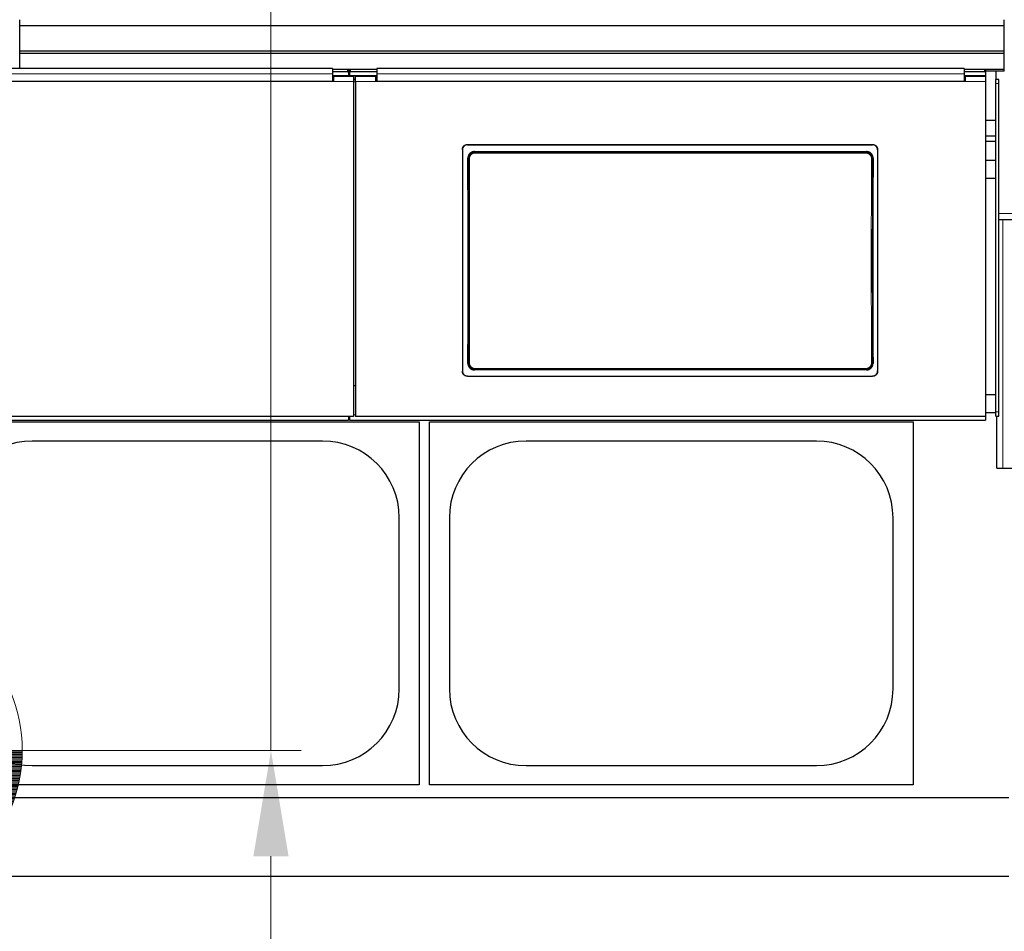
# Model space of a CAD drawing. Header units: inches. Extents: x 0 to 17820, y -10 to 12600.
# Tile 58 of 125: x 3664 to 4641, y 9101 to 10006. Entities that reach past the tile are written whole.
import ezdxf

# ---------------------------------------------------------------- set-up
doc = ezdxf.new("R2010")
doc.units = ezdxf.units.IN
doc.layers.add('1', color=7, linetype='Continuous', true_color=0xffffff)
doc.layers.add('254', color=7, linetype='Continuous', true_color=0xffffff)
doc.styles.add('latin_extended', font='simplex.shx')
doc.dimstyles.get("Standard").update_dxf_attribs({"dimtxt": 0.18, "dimasz": 0.18, "dimexe": 0.18, "dimexo": 0.0625, "dimgap": 0.09, "dimtad": 0, "dimtih": 1, "dimtoh": 1, "dimdec": 4, "dimzin": 0, "dimdsep": 46, "dimtxsty": 'Standard', "dimcen": 0.09, "dimadec": 0, "dimazin": 0, "dimtfac": 1, "dimtdec": 4, "dimtofl": 0, "dimtmove": 0, "dimatfit": 3, "dimfxl": 1, "dimtolj": 1, "dimtzin": 0, "dimarcsym": 0})

# ---------------------------------------------------------------- blocks, each defined once
blk = doc.blocks.new('HATCH3')
at = {"color": 3, "lineweight": 13}
for p, q in [((117.204, 309.332), (122.204, 309.332)), ((117.204, 309.29), (122.204, 309.29)), ((117.204, 309.248), (122.203, 309.248)), ((117.204, 309.205), (122.202, 309.205)), ((117.204, 309.163), (122.201, 309.163)), ((117.204, 309.121), (122.199, 309.121)), ((117.204, 309.078), (122.197, 309.078)), ((117.204, 309.036), (122.194, 309.036)), ((117.204, 308.994), (122.191, 308.994)), ((117.204, 308.951), (122.188, 308.951)), ((117.204, 308.909), (122.184, 308.909)), ((117.204, 308.867), (122.18, 308.867)), ((117.204, 308.824), (122.176, 308.824)), ((117.204, 308.782), (122.171, 308.782)), ((117.204, 308.74), (122.166, 308.74)), ((117.204, 308.697), (122.161, 308.697)), ((117.204, 308.655), (122.155, 308.655)), ((117.204, 308.613), (122.149, 308.613)), ((117.204, 308.57), (122.142, 308.57)), ((117.204, 308.528), (122.135, 308.528)), ((117.204, 308.486), (122.128, 308.486)), ((117.204, 308.443), (122.12, 308.443)), ((117.204, 308.401), (122.112, 308.401)), ((117.204, 308.359), (122.104, 308.359)), ((117.204, 308.316), (122.095, 308.316)), ((117.204, 308.274), (122.086, 308.274)), ((117.204, 308.232), (122.076, 308.232)), ((117.204, 308.189), (122.066, 308.189)), ((117.204, 308.147), (122.056, 308.147)), ((117.204, 308.105), (122.045, 308.105)), ((117.204, 308.062), (122.034, 308.062)), ((117.204, 308.02), (122.022, 308.02)), ((117.204, 307.978), (122.01, 307.978)), ((117.204, 307.935), (121.998, 307.935)), ((117.204, 307.893), (121.985, 307.893)), ((117.204, 307.851), (121.972, 307.851)), ((117.204, 307.808), (121.959, 307.808)), ((117.204, 307.766), (121.945, 307.766)), ((117.204, 307.724), (121.93, 307.724)), ((117.204, 307.681), (121.915, 307.681)), ((117.204, 307.639), (121.9, 307.639)), ((117.204, 307.597), (121.884, 307.597)), ((117.204, 307.554), (121.868, 307.554)), ((117.204, 307.512), (121.852, 307.512)), ((117.204, 307.47), (121.835, 307.47)), ((117.204, 307.427), (121.817, 307.427)), ((117.204, 307.385), (121.799, 307.385)), ((117.204, 307.343), (121.781, 307.343)), ((117.204, 307.3), (121.762, 307.3)), ((117.204, 307.258), (121.743, 307.258)), ((117.204, 307.216), (121.723, 307.216)), ((117.204, 307.173), (121.702, 307.173)), ((117.204, 307.131), (121.682, 307.131)), ((117.204, 307.089), (121.66, 307.089)), ((117.204, 307.047), (121.638, 307.047)), ((117.204, 307.004), (121.616, 307.004)), ((117.204, 306.962), (121.593, 306.962)), ((117.204, 306.92), (121.57, 306.92)), ((117.204, 306.877), (121.546, 306.877)), ((117.204, 306.835), (121.522, 306.835)), ((117.204, 306.793), (121.497, 306.793)), ((117.204, 306.75), (121.471, 306.75)), ((117.204, 306.708), (121.445, 306.708)), ((117.204, 306.666), (121.418, 306.666)), ((117.204, 306.623), (121.391, 306.623)), ((117.204, 306.581), (121.363, 306.581)), ((117.204, 306.539), (121.334, 306.539)), ((117.204, 306.496), (121.305, 306.496)), ((117.204, 306.454), (121.275, 306.454)), ((117.204, 306.412), (121.245, 306.412)), ((117.204, 306.369), (121.213, 306.369)), ((117.204, 306.327), (121.182, 306.327)), ((117.204, 306.285), (121.149, 306.285)), ((117.204, 306.242), (121.116, 306.242)), ((117.204, 306.2), (121.082, 306.2)), ((117.204, 306.158), (121.047, 306.158)), ((117.204, 306.115), (121.011, 306.115)), ((117.204, 306.073), (120.975, 306.073)), ((117.204, 306.031), (120.937, 306.031)), ((117.204, 305.988), (120.899, 305.988)), ((117.204, 305.946), (120.86, 305.946)), ((117.204, 305.904), (120.82, 305.904)), ((117.204, 305.861), (120.779, 305.861)), ((117.204, 305.819), (120.737, 305.819)), ((117.204, 305.777), (120.694, 305.777)), ((117.204, 305.734), (120.65, 305.734)), ((117.204, 305.692), (120.605, 305.692)), ((117.204, 305.65), (120.559, 305.65)), ((117.204, 305.607), (120.512, 305.607)), ((117.204, 305.565), (120.463, 305.565)), ((117.204, 305.523), (120.413, 305.523)), ((117.204, 305.48), (120.362, 305.48)), ((117.204, 305.438), (120.309, 305.438)), ((117.204, 305.396), (120.255, 305.396)), ((117.204, 305.353), (120.199, 305.353)), ((117.204, 305.311), (120.142, 305.311)), ((117.204, 305.269), (120.083, 305.269)), ((117.204, 305.226), (120.022, 305.226)), ((117.204, 305.184), (119.959, 305.184)), ((117.204, 305.142), (119.893, 305.142)), ((117.204, 305.099), (119.826, 305.099)), ((117.204, 305.057), (119.756, 305.057)), ((117.204, 305.015), (119.683, 305.015)), ((117.204, 304.972), (119.607, 304.972)), ((117.204, 304.93), (119.529, 304.93)), ((117.204, 304.888), (119.446, 304.888)), ((117.204, 304.845), (119.36, 304.845)), ((117.204, 304.803), (119.269, 304.803)), ((117.204, 304.761), (119.173, 304.761)), ((117.204, 304.718), (119.071, 304.718)), ((117.204, 304.676), (118.962, 304.676)), ((117.204, 304.634), (118.845, 304.634)), ((117.204, 304.591), (118.717, 304.591)), ((117.204, 304.549), (118.577, 304.549)), ((117.204, 304.507), (118.419, 304.507)), ((117.204, 304.464), (118.235, 304.464)), ((117.204, 304.422), (118.008, 304.422)), ((117.204, 304.38), (117.68, 304.38))]:
    blk.add_line(p, q, dxfattribs=at)
blk = doc.blocks.new('_U8')
at = {"layer": '254', "color": 3, "linetype": 'Continuous', "lineweight": 13, "transparency": 16777216}
for p, q in [((3912.93, 9280.7), (3912.93, 11785.66)), ((3546.09, 9280.7), (3942.93, 9280.7)), ((3912.93, 9175.7), (3912.93, 8778.65)), ((5283.09, 8673.65), (3882.93, 8673.65))]:
    blk.add_line(p, q, dxfattribs=at)
at = {"layer": '254', "color": 3, "transparency": 16777216}
for points in [[(3930.43, 9175.7), (3895.43, 9175.7), (3912.93, 9280.7)], [(3895.43, 8778.65), (3930.43, 8778.65), (3912.93, 8673.65)]]:
    blk.add_solid(points, dxfattribs=at)
at = {"layer": 'Defpoints', "color": 0, "transparency": 16777216}
for p in [(3516.09, 9280.7), (3912.93, 8673.65), (5313.09, 8673.65)]:
    blk.add_point(p, dxfattribs=at)
at = {"layer": '254', "color": 2, "lineweight": 13, "transparency": 16777216, "insert": (3755.43, 11463.16), "char_height": 105, "attachment_point": 1, "rotation": 90, "style": 'latin_extended'}
blk.add_mtext('\\A1;607', dxfattribs=at)
blk = doc.blocks.new('_U12')
at = {"layer": '254', "color": 3, "linetype": 'Continuous', "lineweight": 13, "transparency": 16777216}
for p, q in [((6468.59, 10266.59), (6468.59, 6922.66)), ((761.09, 8418.65), (761.09, 6922.66)), ((866.09, 6952.66), (6363.59, 6952.66))]:
    blk.add_line(p, q, dxfattribs=at)
at = {"layer": '254', "color": 3, "transparency": 16777216}
for points in [[(866.09, 6970.16), (866.09, 6935.16), (761.09, 6952.66)], [(6363.59, 6935.16), (6363.59, 6970.16), (6468.59, 6952.66)]]:
    blk.add_solid(points, dxfattribs=at)
at = {"layer": 'Defpoints', "color": 0, "transparency": 16777216}
for p in [(6468.59, 10296.59), (761.09, 8448.65), (6468.59, 6952.66)]:
    blk.add_point(p, dxfattribs=at)
at = {"layer": '254', "color": 2, "lineweight": 13, "transparency": 16777216, "insert": (3429.84, 7110.16), "char_height": 105, "attachment_point": 1, "style": 'latin_extended'}
blk.add_mtext('\\A1;5707', dxfattribs=at)

msp = doc.modelspace()

# ---------------------------------------------------------------- linework, layer by layer
at = {"layer": '1', "color": 2, "linetype": 'Continuous', "lineweight": 25}
for p, q in [((3663.59, 10000.164), (3663.59, 10005.884)), ((4640.59, 10000.164), (4640.59, 10005.884)), ((3663.59, 10000.164), (4640.59, 10000.164)), ((3663.59, 9974.621), (3663.59, 10000.163)), ((4640.59, 9974.621), (4640.59, 10000.163)), ((3663.59, 9972.357), (3663.59, 9974.621)), ((4640.59, 9974.621), (3663.59, 9974.621)), ((3663.59, 9957.416), (3663.59, 9972.357)), ((4640.59, 9972.357), (3663.59, 9972.357)), ((4640.59, 9972.357), (4640.59, 9974.621)), ((4640.59, 9956.506), (4640.59, 9972.357)), ((3973.84, 9957.415), (3390.84, 9957.415)), ((3973.84, 9957.415), (3973.84, 9952.043)), ((3988.84, 9956.612), (3973.84, 9956.612)), ((3991.236, 9956.506), (3989.465, 9956.506)), ((3989.84, 9956.112), (3989.84, 9953.513)), ((3990.84, 9953.513), (3990.84, 9956.112)), ((4017.84, 9956.612), (3991.84, 9956.612)), ((4017.84, 9957.415), (4017.84, 9952.043)), ((4600.84, 9957.415), (4017.84, 9957.415)), ((4600.84, 9957.415), (4600.84, 9952.043)), ((4620.84, 9956.612), (4600.84, 9956.612)), ((4640.59, 9956.506), (4621.447, 9956.506)), ((4621.84, 9956.112), (4621.84, 9953.513)), ((4640.59, 9954.757), (4640.59, 9956.506)), ((3989.84, 9950.309), (3973.824, 9950.309)), ((3988.84, 9954.013), (3973.84, 9954.013)), ((3973.84, 9952.043), (3973.84, 9944.529)), ((3974.84, 9946.604), (3973.84, 9946.604)), ((3974.84, 9949.604), (3974.84, 9944.524)), ((3994.84, 9949.604), (3974.84, 9949.604)), ((3989.84, 9953.513), (3989.84, 9950.309)), ((3990.84, 9950.309), (3989.84, 9950.309)), ((3990.854, 9954.757), (3989.847, 9954.757)), ((3990.84, 9953.513), (3990.84, 9950.309)), ((4017.842, 9950.309), (3990.84, 9950.309)), ((4017.84, 9954.013), (3991.84, 9954.013)), ((3994.84, 9949.604), (3994.84, 9944.524)), ((3996.84, 9946.604), (3994.84, 9946.604)), ((3996.84, 9944.524), (3996.84, 9949.604)), ((4016.84, 9949.604), (3996.84, 9949.604)), ((4016.84, 9944.524), (4016.84, 9949.604)), ((4017.84, 9946.604), (4016.84, 9946.604)), ((4017.84, 9952.043), (4017.84, 9944.529)), ((4621.79, 9950.309), (4600.83, 9950.309)), ((4620.84, 9954.013), (4600.84, 9954.013)), ((4600.84, 9952.043), (4600.84, 9944.529)), ((4601.84, 9946.604), (4600.84, 9946.604)), ((4601.84, 9949.604), (4601.84, 9944.524)), ((4621.84, 9949.604), (4601.84, 9949.604)), ((4621.79, 9949.604), (4621.79, 9950.309)), ((4640.59, 9954.757), (4621.828, 9954.757)), ((4621.84, 9953.513), (4621.84, 9949.603)), ((4621.84, 9949.604), (4621.84, 9944.524)), ((4632.09, 9954.757), (4632.09, 9946.653)), ((4632.09, 9942.408), (4632.09, 9946.653)), ((4635.09, 9946.653), (4632.09, 9946.653)), ((4635.09, 9942.408), (4635.09, 9946.653)), ((3974.84, 9944.524), (3389.84, 9944.524)), ((3973.84, 9944.529), (3390.84, 9944.529)), ((3994.84, 9944.524), (3994.84, 9612.154)), ((3996.84, 9944.524), (3996.84, 9612.154)), ((4601.84, 9944.524), (4016.84, 9944.524)), ((4600.84, 9944.529), (4017.84, 9944.529)), ((4621.84, 9944.524), (4621.84, 9612.154)), ((4632.09, 9616.653), (4632.09, 9942.408)), ((4635.09, 9616.653), (4635.09, 9942.408)), ((4632.074, 9905.981), (4621.797, 9905.981)), ((4632.074, 9890.404), (4621.797, 9890.404)), ((4107.84, 9882.021), (4509.84, 9882.021)), ((4107.84, 9881.717), (4509.84, 9881.717)), ((4632.074, 9884.958), (4621.797, 9884.958)), ((4102.84, 9877.046), (4102.84, 9656.973)), ((4114.754, 9874.959), (4503.926, 9874.959)), ((4514.84, 9877.046), (4514.84, 9656.973)), ((4632.074, 9866.174), (4621.797, 9866.174)), ((4632.074, 9848.149), (4621.797, 9848.149)), ((4635.121, 9807.653), (4635.09, 9807.653)), ((4635.121, 9807.653), (4639.09, 9807.653)), ((4639.09, 9807.653), (4730.09, 9807.653)), ((4503.863, 9658.304), (4114.817, 9658.304)), ((4107.84, 9652.262), (4509.84, 9652.262)), ((4107.84, 9651.992), (4509.84, 9651.992)), ((3996.84, 9642.552), (3994.84, 9642.552)), ((4632.074, 9633.649), (4621.797, 9633.649)), ((4632.074, 9615.649), (4621.797, 9615.649)), ((4632.09, 9612.255), (4632.09, 9616.653)), ((4635.09, 9612.255), (4635.09, 9616.653)), ((2739.84, 9608.568), (3989.84, 9608.568)), ((3994.84, 9612.154), (3369.84, 9612.154)), ((3580.09, 9606.649), (4060.09, 9606.649)), ((3989.84, 9612.154), (3989.84, 9608.568)), ((3989.84, 9611.568), (3990.84, 9611.568)), ((3990.84, 9612.154), (3990.84, 9608.568)), ((3990.84, 9608.568), (4621.84, 9608.568)), ((4621.84, 9612.154), (3996.84, 9612.154)), ((4060.09, 9606.649), (4060.09, 9246.649)), ((4070.09, 9606.649), (4550.09, 9606.649)), ((4070.09, 9246.649), (4070.09, 9606.649)), ((4550.09, 9606.649), (4550.09, 9246.649)), ((4621.84, 9612.154), (4621.84, 9608.568)), ((4632.09, 9612.255), (4635.09, 9612.255)), ((4633.09, 9560.653), (4633.09, 9612.256)), ((3964.09, 9587.749), (3676.09, 9587.749)), ((4454.09, 9587.749), (4166.09, 9587.749)), ((4633.09, 9560.653), (4639.09, 9560.653)), ((4639.09, 9560.653), (4730.09, 9560.653)), ((4040.19, 9341.649), (4040.19, 9511.649)), ((4089.99, 9511.649), (4089.99, 9341.649)), ((4530.19, 9341.649), (4530.19, 9511.649)), ((3676.09, 9265.549), (3964.09, 9265.549)), ((4166.09, 9265.549), (4454.09, 9265.549)), ((4060.09, 9246.649), (3580.09, 9246.649)), ((4550.09, 9246.649), (4070.09, 9246.649)), ((4645.09, 9233.649), (1592.638, 9233.649)), ((4645.09, 9155.707), (1704.633, 9155.707))]:
    msp.add_line(p, q, dxfattribs=at)
at = {"layer": '1', "color": 110, "linetype": 'Continuous', "lineweight": 13}
for p, q in [((3988.84, 9954.013), (3988.84, 9956.612)), ((3991.84, 9956.612), (3991.84, 9954.013)), ((4620.84, 9954.013), (4620.84, 9956.612)), ((3994.84, 9944.524), (3974.84, 9944.524)), ((4016.84, 9944.524), (3996.84, 9944.524)), ((4621.84, 9944.524), (4601.84, 9944.524)), ((4635.09, 9942.408), (4632.09, 9942.408)), ((4107.84, 9882.021), (4107.84, 9881.717)), ((4509.84, 9881.717), (4509.84, 9882.021)), ((4108.846, 9867.884), (4108.294, 9868.435)), ((4114.754, 9874.959), (4115.311, 9874.401)), ((4115.311, 9874.401), (4503.368, 9874.401)), ((4115.311, 9874.401), (4115.311, 9873.491)), ((4503.368, 9873.491), (4115.311, 9873.491)), ((4503.368, 9874.401), (4503.926, 9874.959)), ((4503.368, 9874.401), (4503.368, 9873.491)), ((4510.385, 9868.435), (4509.834, 9867.884)), ((5136.09, 9813.653), (4635.09, 9813.653)), ((4639.09, 9560.653), (4639.09, 9807.653)), ((4108.354, 9664.823), (4108.846, 9665.315)), ((4509.834, 9665.315), (4510.326, 9664.823)), ((4115.311, 9658.799), (4114.817, 9658.304)), ((4115.311, 9659.709), (4503.368, 9659.709)), ((4115.311, 9658.799), (4115.311, 9659.709)), ((4503.368, 9658.799), (4115.311, 9658.799)), ((4503.368, 9659.709), (4503.368, 9658.799)), ((4503.863, 9658.304), (4503.368, 9658.799)), ((4107.84, 9652.262), (4107.84, 9651.992)), ((4509.84, 9651.992), (4509.84, 9652.262)), ((3996.844, 9613.837), (3994.843, 9613.837)), ((4635.09, 9616.653), (4632.09, 9616.653))]:
    msp.add_line(p, q, dxfattribs=at)
at = {"layer": '1', "color": 2, "linetype": 'Continuous', "lineweight": 25}
for centre, start, end in [((3676.09, 9511.649), 90, 180), ((3964.09, 9511.649), 0, 90), ((4166.09, 9511.649), 90, 180), ((4454.09, 9511.649), 0, 90), ((3676.09, 9341.649), 180, 270), ((3964.09, 9341.649), 270, 0), ((4166.09, 9341.649), 180, 270), ((4454.09, 9341.649), 270, 0)]:
    msp.add_arc(centre, 76.1, start, end, dxfattribs=at)
for centre, major_axis, ratio, start_param, end_param in [((3988.84, 9956.112), (-1, 0), 0.5, 3.1415927, 4.712389), ((3991.84, 9956.112), (-1, 0), 0.5, 4.712389, 6.2831853), ((4620.84, 9956.112), (-1, 0), 0.5, 3.1415927, 4.712389), ((3988.84, 9953.513), (1, 0), 0.5, 0, 1.5707963), ((3991.84, 9953.513), (1, 0), 0.5, 1.5707963, 3.1415927), ((4620.84, 9953.513), (1, 0), 0.5, 0, 1.5707963), ((4045.662, 9759.989), (0, 1200), 0.0524078, 4.6330009, 4.8028843), ((4573.017, 9759.989), (0, 1200), 0.0524078, 1.480301, 1.6501845)]:
    msp.add_ellipse(centre, major_axis=major_axis, ratio=ratio, start_param=start_param, end_param=end_param, dxfattribs=at)
at = {"layer": '1', "color": 110, "linetype": 'Continuous', "lineweight": 13}
for centre, major_axis, ratio, start_param, end_param in [((4109.844, 9867.884), (1, 0.004), 0.0844733, 1.570421, 3.0890448), ((4046.233, 9766.6), (0, 1199), 0.0524078, 4.6278141, 4.7969639), ((4047.232, 9766.6), (0, 1200), 0.0523641, 4.6278141, 4.7969639), ((4571.448, 9766.6), (0, 1200), 0.0523641, 1.4862214, 1.6553712), ((4508.835, 9867.884), (-1, 0.004), 0.0844733, 3.1941405, 4.7127643), ((4572.446, 9766.6), (0, 1199), 0.0524078, 1.4862214, 1.6553712), ((4109.844, 9665.315), (1, -0.004), 0.0844733, 3.1941405, 4.7127643), ((4508.835, 9665.315), (1, 0.004), 0.0844733, 4.7120137, 6.2306374)]:
    msp.add_ellipse(centre, major_axis=major_axis, ratio=ratio, start_param=start_param, end_param=end_param, dxfattribs=at)
for points, degree in [([(3973.84, 9952.043), (3390.84, 9952.043)], 1), ([(4600.84, 9952.043), (4017.84, 9952.043)], 1), ([(3994.84, 9944.06), (3995.506, 9944.06), (3996.173, 9944.06), (3996.84, 9944.06)], 3)]:
    msp.add_open_spline(points, degree=degree, dxfattribs=at)
at = {"layer": '1', "color": 2, "linetype": 'Continuous', "lineweight": 25}
for points, knots in [([(4102.84, 9877.046), (4102.84, 9877.21), (4102.848, 9877.373), (4102.88, 9877.696), (4102.928, 9878.017), (4103.007, 9878.332), (4103.066, 9878.527), (4103.079, 9878.566), (4103.104, 9878.644), (4103.118, 9878.683), (4103.159, 9878.799), (4103.189, 9878.875), (4103.283, 9879.101), (4103.422, 9879.394), (4103.59, 9879.672), (4103.726, 9879.875), (4103.773, 9879.942), (4103.846, 9880.04), (4103.871, 9880.073), (4103.921, 9880.137), (4103.947, 9880.169), (4104.078, 9880.328), (4104.188, 9880.448), (4104.418, 9880.678), (4104.659, 9880.895), (4104.921, 9881.089), (4105.092, 9881.203), (4105.126, 9881.225), (4105.196, 9881.269), (4105.231, 9881.291), (4105.337, 9881.354), (4105.408, 9881.394), (4105.625, 9881.51), (4105.919, 9881.648), (4106.226, 9881.758), (4106.46, 9881.829), (4106.539, 9881.851), (4106.699, 9881.891), (4106.779, 9881.909), (4107.022, 9881.957), (4107.346, 9882.005), (4107.675, 9882.021), (4107.84, 9882.021)], [0, 0, 0, 0, 0.0625, 0.0625, 0.125, 0.1875, 0.1875, 0.203125, 0.203125, 0.21875, 0.21875, 0.25, 0.25, 0.3125, 0.375, 0.375, 0.40625, 0.40625, 0.421875, 0.421875, 0.4375, 0.4375, 0.5, 0.5, 0.5625, 0.625, 0.625, 0.640625, 0.640625, 0.65625, 0.65625, 0.6875, 0.6875, 0.75, 0.8125, 0.8125, 0.84375, 0.84375, 0.875, 0.875, 0.9375, 1, 1, 1, 1]), ([(4107.84, 9881.717), (4107.675, 9881.717), (4107.511, 9881.709), (4107.186, 9881.677), (4106.864, 9881.63), (4106.548, 9881.551), (4106.351, 9881.492), (4106.312, 9881.479), (4106.234, 9881.454), (4106.195, 9881.44), (4106.079, 9881.399), (4106.002, 9881.37), (4105.775, 9881.276), (4105.48, 9881.137), (4105.201, 9880.971), (4104.997, 9880.836), (4104.897, 9880.765), (4104.798, 9880.691), (4104.733, 9880.641), (4104.701, 9880.615), (4104.542, 9880.485), (4104.421, 9880.376), (4104.19, 9880.147), (4103.971, 9879.907), (4103.776, 9879.646), (4103.662, 9879.476), (4103.64, 9879.442), (4103.596, 9879.373), (4103.574, 9879.338), (4103.51, 9879.232), (4103.47, 9879.161), (4103.354, 9878.946), (4103.215, 9878.653), (4103.105, 9878.348), (4103.033, 9878.115), (4103.011, 9878.036), (4102.971, 9877.877), (4102.953, 9877.797), (4102.904, 9877.556), (4102.856, 9877.233), (4102.84, 9876.906), (4102.84, 9876.742)], [0, 0, 0, 0, 0.0625, 0.0625, 0.125, 0.1875, 0.1875, 0.203125, 0.203125, 0.21875, 0.21875, 0.25, 0.25, 0.3125, 0.375, 0.375, 0.40625, 0.421875, 0.421875, 0.4375, 0.4375, 0.5, 0.5, 0.5625, 0.625, 0.625, 0.640625, 0.640625, 0.65625, 0.65625, 0.6875, 0.6875, 0.75, 0.8125, 0.8125, 0.84375, 0.84375, 0.875, 0.875, 0.9375, 1, 1, 1, 1]), ([(4509.84, 9882.021), (4510.005, 9882.021), (4510.168, 9882.013), (4510.493, 9881.981), (4510.815, 9881.934), (4511.132, 9881.855), (4511.328, 9881.796), (4511.367, 9881.784), (4511.445, 9881.758), (4511.484, 9881.745), (4511.601, 9881.703), (4511.677, 9881.674), (4511.904, 9881.58), (4512.199, 9881.442), (4512.479, 9881.275), (4512.682, 9881.14), (4512.783, 9881.07), (4512.881, 9880.996), (4512.946, 9880.945), (4512.978, 9880.92), (4513.137, 9880.79), (4513.259, 9880.68), (4513.489, 9880.451), (4513.708, 9880.211), (4513.903, 9879.95), (4514.017, 9879.781), (4514.04, 9879.746), (4514.084, 9879.677), (4514.106, 9879.642), (4514.169, 9879.537), (4514.209, 9879.466), (4514.325, 9879.25), (4514.465, 9878.957), (4514.575, 9878.652), (4514.646, 9878.419), (4514.668, 9878.34), (4514.708, 9878.182), (4514.727, 9878.101), (4514.775, 9877.86), (4514.823, 9877.537), (4514.84, 9877.21), (4514.84, 9877.046)], [0, 0, 0, 0, 0.0625, 0.0625, 0.125, 0.1875, 0.1875, 0.203125, 0.203125, 0.21875, 0.21875, 0.25, 0.25, 0.3125, 0.375, 0.375, 0.40625, 0.421875, 0.421875, 0.4375, 0.4375, 0.5, 0.5, 0.5625, 0.625, 0.625, 0.640625, 0.640625, 0.65625, 0.65625, 0.6875, 0.6875, 0.75, 0.8125, 0.8125, 0.84375, 0.84375, 0.875, 0.875, 0.9375, 1, 1, 1, 1]), ([(4514.84, 9876.742), (4514.84, 9876.906), (4514.832, 9877.069), (4514.799, 9877.392), (4514.752, 9877.713), (4514.673, 9878.028), (4514.613, 9878.223), (4514.601, 9878.262), (4514.575, 9878.34), (4514.562, 9878.379), (4514.52, 9878.494), (4514.49, 9878.571), (4514.396, 9878.797), (4514.257, 9879.09), (4514.09, 9879.368), (4513.954, 9879.571), (4513.907, 9879.637), (4513.834, 9879.736), (4513.809, 9879.768), (4513.758, 9879.833), (4513.732, 9879.865), (4513.602, 9880.023), (4513.492, 9880.144), (4513.261, 9880.374), (4513.02, 9880.591), (4512.758, 9880.785), (4512.587, 9880.899), (4512.553, 9880.921), (4512.483, 9880.965), (4512.448, 9880.987), (4512.342, 9881.05), (4512.271, 9881.09), (4512.055, 9881.205), (4511.76, 9881.344), (4511.454, 9881.454), (4511.219, 9881.525), (4511.14, 9881.547), (4510.981, 9881.586), (4510.9, 9881.605), (4510.658, 9881.653), (4510.333, 9881.701), (4510.005, 9881.717), (4509.84, 9881.717)], [0, 0, 0, 0, 0.0625, 0.0625, 0.125, 0.1875, 0.1875, 0.203125, 0.203125, 0.21875, 0.21875, 0.25, 0.25, 0.3125, 0.375, 0.375, 0.40625, 0.40625, 0.421875, 0.421875, 0.4375, 0.4375, 0.5, 0.5, 0.5625, 0.625, 0.625, 0.640625, 0.640625, 0.65625, 0.65625, 0.6875, 0.6875, 0.75, 0.8125, 0.8125, 0.84375, 0.84375, 0.875, 0.875, 0.9375, 1, 1, 1, 1]), ([(4114.754, 9874.959), (4114.539, 9874.959), (4114.325, 9874.948), (4113.903, 9874.906), (4113.693, 9874.875), (4113.277, 9874.791), (4113.071, 9874.739), (4112.816, 9874.661), (4112.765, 9874.645), (4112.663, 9874.611), (4112.612, 9874.594), (4112.461, 9874.539), (4112.361, 9874.5), (4112.067, 9874.377), (4111.684, 9874.194), (4111.321, 9873.975), (4111.057, 9873.796), (4110.971, 9873.734), (4110.842, 9873.638), (4110.8, 9873.606), (4110.716, 9873.539), (4110.674, 9873.505), (4110.469, 9873.335), (4110.312, 9873.191), (4110.015, 9872.889), (4109.874, 9872.732), (4109.608, 9872.403), (4109.482, 9872.231), (4109.335, 9872.008), (4109.307, 9871.963), (4109.25, 9871.872), (4109.167, 9871.735), (4109.09, 9871.596), (4108.942, 9871.314), (4108.764, 9870.93), (4108.624, 9870.531), (4108.534, 9870.226), (4108.506, 9870.123), (4108.468, 9869.967), (4108.456, 9869.915), (4108.433, 9869.81), (4108.422, 9869.758), (4108.372, 9869.496), (4108.312, 9869.075), (4108.293, 9868.65), (4108.294, 9868.435)], [0, 0, 0, 0, 0.0625, 0.0625, 0.125, 0.125, 0.1875, 0.1875, 0.203125, 0.203125, 0.21875, 0.21875, 0.25, 0.25, 0.3125, 0.375, 0.375, 0.40625, 0.40625, 0.421875, 0.421875, 0.4375, 0.4375, 0.5, 0.5, 0.5625, 0.5625, 0.625, 0.625, 0.640625, 0.640625, 0.65625, 0.6875, 0.6875, 0.75, 0.8125, 0.8125, 0.84375, 0.84375, 0.859375, 0.859375, 0.875, 0.875, 0.9375, 1, 1, 1, 1]), ([(4509.834, 9867.884), (4509.835, 9868.099), (4509.815, 9868.525), (4509.754, 9868.947), (4509.703, 9869.21), (4509.692, 9869.263), (4509.669, 9869.367), (4509.633, 9869.523), (4509.591, 9869.677), (4509.5, 9869.981), (4509.359, 9870.38), (4509.18, 9870.764), (4509.031, 9871.046), (4508.979, 9871.139), (4508.897, 9871.278), (4508.869, 9871.323), (4508.813, 9871.414), (4508.784, 9871.459), (4508.637, 9871.681), (4508.386, 9872.022), (4508.103, 9872.337), (4507.88, 9872.563), (4507.803, 9872.637), (4507.685, 9872.745), (4507.645, 9872.78), (4507.565, 9872.85), (4507.524, 9872.885), (4507.317, 9873.056), (4507.147, 9873.183), (4506.795, 9873.42), (4506.614, 9873.529), (4506.241, 9873.73), (4506.049, 9873.821), (4505.803, 9873.924), (4505.753, 9873.944), (4505.653, 9873.983), (4505.603, 9874.001), (4505.452, 9874.056), (4505.351, 9874.089), (4505.046, 9874.182), (4504.635, 9874.285), (4504.217, 9874.348), (4503.795, 9874.39), (4503.583, 9874.4), (4503.368, 9874.401)], [0, 0, 0, 0, 0.0625, 0.125, 0.125, 0.140625, 0.140625, 0.15625, 0.1875, 0.1875, 0.25, 0.3125, 0.3125, 0.34375, 0.34375, 0.359375, 0.359375, 0.375, 0.375, 0.4375, 0.5, 0.5, 0.53125, 0.53125, 0.546875, 0.546875, 0.5625, 0.5625, 0.625, 0.625, 0.6875, 0.6875, 0.75, 0.75, 0.765625, 0.765625, 0.78125, 0.78125, 0.8125, 0.8125, 0.875, 0.9375, 0.9375, 1, 1, 1, 1]), ([(4510.385, 9868.435), (4510.386, 9868.65), (4510.377, 9868.862), (4510.338, 9869.283), (4510.308, 9869.492), (4510.229, 9869.907), (4510.179, 9870.113), (4510.104, 9870.368), (4510.088, 9870.419), (4510.055, 9870.52), (4510.038, 9870.571), (4509.986, 9870.723), (4509.948, 9870.822), (4509.828, 9871.118), (4509.65, 9871.502), (4509.437, 9871.866), (4509.262, 9872.132), (4509.202, 9872.22), (4509.108, 9872.349), (4509.076, 9872.391), (4509.011, 9872.476), (4508.978, 9872.518), (4508.81, 9872.727), (4508.668, 9872.886), (4508.371, 9873.188), (4508.215, 9873.331), (4507.89, 9873.602), (4507.72, 9873.729), (4507.5, 9873.879), (4507.455, 9873.908), (4507.365, 9873.966), (4507.319, 9873.995), (4507.182, 9874.078), (4507.089, 9874.131), (4506.808, 9874.283), (4506.426, 9874.467), (4506.027, 9874.611), (4505.722, 9874.705), (4505.619, 9874.734), (4505.464, 9874.773), (4505.412, 9874.786), (4505.307, 9874.81), (4505.255, 9874.821), (4504.992, 9874.874), (4504.569, 9874.937), (4504.141, 9874.959), (4503.926, 9874.959)], [0, 0, 0, 0, 0.0625, 0.0625, 0.125, 0.125, 0.1875, 0.1875, 0.203125, 0.203125, 0.21875, 0.21875, 0.25, 0.25, 0.3125, 0.375, 0.375, 0.40625, 0.40625, 0.421875, 0.421875, 0.4375, 0.4375, 0.5, 0.5, 0.5625, 0.5625, 0.625, 0.625, 0.640625, 0.640625, 0.65625, 0.65625, 0.6875, 0.6875, 0.75, 0.8125, 0.8125, 0.84375, 0.84375, 0.859375, 0.859375, 0.875, 0.875, 0.9375, 1, 1, 1, 1]), ([(4108.354, 9664.823), (4108.353, 9664.609), (4108.362, 9664.397), (4108.402, 9663.975), (4108.432, 9663.766), (4108.511, 9663.352), (4108.561, 9663.146), (4108.637, 9662.891), (4108.652, 9662.84), (4108.685, 9662.738), (4108.702, 9662.688), (4108.755, 9662.536), (4108.793, 9662.436), (4108.913, 9662.141), (4109.091, 9661.757), (4109.305, 9661.392), (4109.48, 9661.127), (4109.54, 9661.039), (4109.635, 9660.91), (4109.666, 9660.868), (4109.732, 9660.783), (4109.765, 9660.741), (4109.933, 9660.533), (4110.075, 9660.374), (4110.373, 9660.073), (4110.528, 9659.929), (4110.854, 9659.659), (4111.023, 9659.531), (4111.244, 9659.382), (4111.289, 9659.353), (4111.379, 9659.295), (4111.425, 9659.266), (4111.562, 9659.183), (4111.655, 9659.13), (4111.936, 9658.978), (4112.318, 9658.795), (4112.717, 9658.651), (4113.021, 9658.557), (4113.124, 9658.529), (4113.28, 9658.489), (4113.332, 9658.477), (4113.436, 9658.453), (4113.489, 9658.442), (4113.752, 9658.389), (4114.174, 9658.326), (4114.602, 9658.304), (4114.817, 9658.304)], [0, 0, 0, 0, 0.0625, 0.0625, 0.125, 0.125, 0.1875, 0.1875, 0.203125, 0.203125, 0.21875, 0.21875, 0.25, 0.25, 0.3125, 0.375, 0.375, 0.40625, 0.40625, 0.421875, 0.421875, 0.4375, 0.4375, 0.5, 0.5, 0.5625, 0.5625, 0.625, 0.625, 0.640625, 0.640625, 0.65625, 0.65625, 0.6875, 0.6875, 0.75, 0.8125, 0.8125, 0.84375, 0.84375, 0.859375, 0.859375, 0.875, 0.875, 0.9375, 1, 1, 1, 1]), ([(4108.846, 9665.315), (4108.845, 9665.101), (4108.864, 9664.675), (4108.925, 9664.252), (4108.976, 9663.99), (4108.987, 9663.937), (4109.01, 9663.833), (4109.047, 9663.677), (4109.089, 9663.523), (4109.18, 9663.218), (4109.32, 9662.82), (4109.499, 9662.436), (4109.648, 9662.154), (4109.7, 9662.06), (4109.782, 9661.922), (4109.81, 9661.876), (4109.867, 9661.786), (4109.896, 9661.741), (4110.042, 9661.519), (4110.293, 9661.177), (4110.576, 9660.863), (4110.8, 9660.637), (4110.876, 9660.563), (4110.994, 9660.455), (4111.034, 9660.42), (4111.115, 9660.349), (4111.156, 9660.315), (4111.362, 9660.144), (4111.533, 9660.017), (4111.884, 9659.78), (4112.066, 9659.671), (4112.438, 9659.47), (4112.63, 9659.379), (4112.876, 9659.276), (4112.926, 9659.256), (4113.026, 9659.217), (4113.076, 9659.198), (4113.227, 9659.144), (4113.329, 9659.11), (4113.634, 9659.018), (4114.044, 9658.914), (4114.462, 9658.852), (4114.884, 9658.81), (4115.097, 9658.799), (4115.311, 9658.799)], [0, 0, 0, 0, 0.0625, 0.125, 0.125, 0.140625, 0.140625, 0.15625, 0.1875, 0.1875, 0.25, 0.3125, 0.3125, 0.34375, 0.34375, 0.359375, 0.359375, 0.375, 0.375, 0.4375, 0.5, 0.5, 0.53125, 0.53125, 0.546875, 0.546875, 0.5625, 0.5625, 0.625, 0.625, 0.6875, 0.6875, 0.75, 0.75, 0.765625, 0.765625, 0.78125, 0.78125, 0.8125, 0.8125, 0.875, 0.9375, 0.9375, 1, 1, 1, 1]), ([(4503.863, 9658.304), (4504.078, 9658.304), (4504.291, 9658.315), (4504.713, 9658.357), (4504.923, 9658.388), (4505.338, 9658.471), (4505.544, 9658.523), (4505.799, 9658.601), (4505.85, 9658.617), (4505.952, 9658.651), (4506.003, 9658.668), (4506.154, 9658.723), (4506.254, 9658.762), (4506.548, 9658.885), (4506.931, 9659.067), (4507.294, 9659.287), (4507.558, 9659.465), (4507.645, 9659.526), (4507.773, 9659.622), (4507.815, 9659.655), (4507.899, 9659.721), (4507.941, 9659.755), (4508.147, 9659.926), (4508.303, 9660.069), (4508.601, 9660.37), (4508.742, 9660.528), (4509.009, 9660.857), (4509.134, 9661.028), (4509.281, 9661.251), (4509.31, 9661.296), (4509.367, 9661.387), (4509.45, 9661.524), (4509.528, 9661.663), (4509.676, 9661.945), (4509.854, 9662.328), (4509.994, 9662.727), (4510.085, 9663.033), (4510.113, 9663.136), (4510.151, 9663.291), (4510.163, 9663.344), (4510.186, 9663.448), (4510.197, 9663.5), (4510.247, 9663.762), (4510.307, 9664.183), (4510.327, 9664.609), (4510.326, 9664.823)], [0, 0, 0, 0, 0.0625, 0.0625, 0.125, 0.125, 0.1875, 0.1875, 0.203125, 0.203125, 0.21875, 0.21875, 0.25, 0.25, 0.3125, 0.375, 0.375, 0.40625, 0.40625, 0.421875, 0.421875, 0.4375, 0.4375, 0.5, 0.5, 0.5625, 0.5625, 0.625, 0.625, 0.640625, 0.640625, 0.65625, 0.6875, 0.6875, 0.75, 0.8125, 0.8125, 0.84375, 0.84375, 0.859375, 0.859375, 0.875, 0.875, 0.9375, 1, 1, 1, 1]), ([(4102.84, 9657.242), (4102.84, 9657.078), (4102.848, 9656.915), (4102.88, 9656.591), (4102.928, 9656.271), (4103.007, 9655.955), (4103.066, 9655.76), (4103.079, 9655.721), (4103.104, 9655.643), (4103.118, 9655.604), (4103.159, 9655.488), (4103.189, 9655.411), (4103.283, 9655.185), (4103.422, 9654.892), (4103.59, 9654.613), (4103.726, 9654.41), (4103.773, 9654.344), (4103.846, 9654.245), (4103.871, 9654.213), (4103.921, 9654.148), (4103.947, 9654.116), (4104.078, 9653.957), (4104.188, 9653.836), (4104.418, 9653.607), (4104.659, 9653.389), (4104.921, 9653.195), (4105.092, 9653.081), (4105.126, 9653.058), (4105.196, 9653.014), (4105.231, 9652.993), (4105.337, 9652.93), (4105.408, 9652.889), (4105.625, 9652.774), (4105.919, 9652.635), (4106.226, 9652.525), (4106.46, 9652.454), (4106.539, 9652.432), (4106.699, 9652.392), (4106.779, 9652.374), (4107.022, 9652.326), (4107.346, 9652.278), (4107.675, 9652.262), (4107.84, 9652.262)], [0, 0, 0, 0, 0.0625, 0.0625, 0.125, 0.1875, 0.1875, 0.203125, 0.203125, 0.21875, 0.21875, 0.25, 0.25, 0.3125, 0.375, 0.375, 0.40625, 0.40625, 0.421875, 0.421875, 0.4375, 0.4375, 0.5, 0.5, 0.5625, 0.625, 0.625, 0.640625, 0.640625, 0.65625, 0.65625, 0.6875, 0.6875, 0.75, 0.8125, 0.8125, 0.84375, 0.84375, 0.875, 0.875, 0.9375, 1, 1, 1, 1]), ([(4107.84, 9651.992), (4107.675, 9651.992), (4107.511, 9652), (4107.186, 9652.032), (4106.864, 9652.08), (4106.548, 9652.159), (4106.351, 9652.218), (4106.312, 9652.23), (4106.234, 9652.256), (4106.195, 9652.269), (4106.079, 9652.311), (4106.002, 9652.34), (4105.775, 9652.434), (4105.48, 9652.573), (4105.201, 9652.739), (4104.997, 9652.875), (4104.897, 9652.945), (4104.798, 9653.019), (4104.733, 9653.07), (4104.701, 9653.095), (4104.542, 9653.225), (4104.421, 9653.335), (4104.19, 9653.564), (4103.971, 9653.805), (4103.776, 9654.066), (4103.662, 9654.236), (4103.64, 9654.27), (4103.596, 9654.339), (4103.574, 9654.374), (4103.51, 9654.48), (4103.47, 9654.551), (4103.354, 9654.766), (4103.215, 9655.06), (4103.105, 9655.365), (4103.033, 9655.599), (4103.011, 9655.677), (4102.971, 9655.836), (4102.953, 9655.917), (4102.904, 9656.158), (4102.856, 9656.481), (4102.84, 9656.809), (4102.84, 9656.973)], [0, 0, 0, 0, 0.0625, 0.0625, 0.125, 0.1875, 0.1875, 0.203125, 0.203125, 0.21875, 0.21875, 0.25, 0.25, 0.3125, 0.375, 0.375, 0.40625, 0.421875, 0.421875, 0.4375, 0.4375, 0.5, 0.5, 0.5625, 0.625, 0.625, 0.640625, 0.640625, 0.65625, 0.65625, 0.6875, 0.6875, 0.75, 0.8125, 0.8125, 0.84375, 0.84375, 0.875, 0.875, 0.9375, 1, 1, 1, 1]), ([(4509.84, 9652.262), (4510.005, 9652.262), (4510.168, 9652.27), (4510.493, 9652.302), (4510.815, 9652.349), (4511.132, 9652.428), (4511.328, 9652.487), (4511.367, 9652.5), (4511.445, 9652.525), (4511.484, 9652.539), (4511.601, 9652.58), (4511.677, 9652.609), (4511.904, 9652.703), (4512.199, 9652.842), (4512.479, 9653.009), (4512.682, 9653.144), (4512.783, 9653.214), (4512.881, 9653.289), (4512.946, 9653.339), (4512.978, 9653.365), (4513.137, 9653.495), (4513.259, 9653.604), (4513.489, 9653.834), (4513.708, 9654.074), (4513.903, 9654.335), (4514.017, 9654.505), (4514.04, 9654.539), (4514.084, 9654.609), (4514.106, 9654.644), (4514.169, 9654.749), (4514.209, 9654.82), (4514.325, 9655.036), (4514.465, 9655.329), (4514.575, 9655.634), (4514.646, 9655.868), (4514.668, 9655.947), (4514.708, 9656.106), (4514.727, 9656.186), (4514.775, 9656.427), (4514.823, 9656.751), (4514.84, 9657.078), (4514.84, 9657.242)], [0, 0, 0, 0, 0.0625, 0.0625, 0.125, 0.1875, 0.1875, 0.203125, 0.203125, 0.21875, 0.21875, 0.25, 0.25, 0.3125, 0.375, 0.375, 0.40625, 0.421875, 0.421875, 0.4375, 0.4375, 0.5, 0.5, 0.5625, 0.625, 0.625, 0.640625, 0.640625, 0.65625, 0.65625, 0.6875, 0.6875, 0.75, 0.8125, 0.8125, 0.84375, 0.84375, 0.875, 0.875, 0.9375, 1, 1, 1, 1]), ([(4514.84, 9656.973), (4514.84, 9656.809), (4514.832, 9656.646), (4514.799, 9656.322), (4514.752, 9656.001), (4514.673, 9655.686), (4514.613, 9655.49), (4514.601, 9655.451), (4514.575, 9655.373), (4514.562, 9655.335), (4514.52, 9655.219), (4514.49, 9655.142), (4514.396, 9654.916), (4514.257, 9654.622), (4514.09, 9654.344), (4513.954, 9654.141), (4513.907, 9654.074), (4513.834, 9653.976), (4513.809, 9653.943), (4513.758, 9653.879), (4513.732, 9653.846), (4513.602, 9653.688), (4513.492, 9653.567), (4513.261, 9653.337), (4513.02, 9653.12), (4512.758, 9652.925), (4512.587, 9652.812), (4512.553, 9652.789), (4512.483, 9652.745), (4512.448, 9652.724), (4512.342, 9652.66), (4512.271, 9652.62), (4512.055, 9652.505), (4511.76, 9652.366), (4511.454, 9652.256), (4511.219, 9652.185), (4511.14, 9652.163), (4510.981, 9652.123), (4510.9, 9652.105), (4510.658, 9652.057), (4510.333, 9652.009), (4510.005, 9651.992), (4509.84, 9651.992)], [0, 0, 0, 0, 0.0625, 0.0625, 0.125, 0.1875, 0.1875, 0.203125, 0.203125, 0.21875, 0.21875, 0.25, 0.25, 0.3125, 0.375, 0.375, 0.40625, 0.40625, 0.421875, 0.421875, 0.4375, 0.4375, 0.5, 0.5, 0.5625, 0.625, 0.625, 0.640625, 0.640625, 0.65625, 0.65625, 0.6875, 0.6875, 0.75, 0.8125, 0.8125, 0.84375, 0.84375, 0.875, 0.875, 0.9375, 1, 1, 1, 1]), ([(4668.374, 9116.221), (4666.425, 9110.869), (4662.529, 9100.166), (4656.684, 9084.111), (4650.839, 9068.057), (4644.995, 9052.004), (4639.151, 9035.952), (4635.256, 9025.252), (4633.308, 9019.903)], [0, 0, 0, 0, 0.1666981, 0.3333729, 0.5000476, 0.6667222, 0.8333966, 1, 1, 1, 1])]:
    msp.add_open_spline(points, degree=3, knots=knots, dxfattribs=at)
at = {"layer": '1', "color": 110, "linetype": 'Continuous', "lineweight": 13}
for points, knots in [([(4115.311, 9874.401), (4115.097, 9874.4), (4114.669, 9874.379), (4114.246, 9874.316), (4113.984, 9874.263), (4113.931, 9874.251), (4113.827, 9874.228), (4113.671, 9874.19), (4113.517, 9874.147), (4113.213, 9874.054), (4112.815, 9873.909), (4112.432, 9873.727), (4112.198, 9873.6), (4112.151, 9873.574), (4112.058, 9873.521), (4112.012, 9873.494), (4111.874, 9873.41), (4111.784, 9873.353), (4111.52, 9873.174), (4111.181, 9872.919), (4110.869, 9872.633), (4110.646, 9872.407), (4110.573, 9872.33), (4110.466, 9872.211), (4110.431, 9872.171), (4110.362, 9872.089), (4110.327, 9872.048), (4110.159, 9871.84), (4110.034, 9871.668), (4109.801, 9871.315), (4109.586, 9870.951), (4109.407, 9870.566), (4109.307, 9870.32), (4109.287, 9870.27), (4109.249, 9870.17), (4109.231, 9870.12), (4109.178, 9869.968), (4109.145, 9869.867), (4109.055, 9869.561), (4108.954, 9869.15), (4108.894, 9868.732), (4108.855, 9868.311), (4108.845, 9868.099), (4108.846, 9867.884)], [0, 0, 0, 0, 0.0625, 0.125, 0.125, 0.140625, 0.140625, 0.15625, 0.1875, 0.1875, 0.25, 0.3125, 0.3125, 0.328125, 0.328125, 0.34375, 0.34375, 0.375, 0.375, 0.4375, 0.5, 0.5, 0.53125, 0.53125, 0.546875, 0.546875, 0.5625, 0.5625, 0.625, 0.625, 0.6875, 0.75, 0.75, 0.765625, 0.765625, 0.78125, 0.78125, 0.8125, 0.8125, 0.875, 0.9375, 0.9375, 1, 1, 1, 1]), ([(4115.311, 9873.491), (4115.13, 9873.491), (4114.768, 9873.473), (4114.409, 9873.419), (4114.186, 9873.374), (4114.142, 9873.365), (4114.054, 9873.345), (4114.01, 9873.334), (4113.878, 9873.301), (4113.791, 9873.276), (4113.534, 9873.197), (4113.197, 9873.075), (4112.872, 9872.92), (4112.674, 9872.812), (4112.634, 9872.79), (4112.556, 9872.745), (4112.517, 9872.722), (4112.4, 9872.651), (4112.324, 9872.602), (4112.1, 9872.45), (4111.814, 9872.234), (4111.55, 9871.992), (4111.361, 9871.8), (4111.269, 9871.702), (4111.18, 9871.599), (4111.121, 9871.53), (4111.092, 9871.495), (4110.95, 9871.319), (4110.844, 9871.174), (4110.648, 9870.874), (4110.467, 9870.565), (4110.316, 9870.24), (4110.232, 9870.031), (4110.215, 9869.989), (4110.183, 9869.904), (4110.168, 9869.862), (4110.123, 9869.734), (4110.095, 9869.648), (4110.019, 9869.389), (4109.935, 9869.041), (4109.885, 9868.687), (4109.86, 9868.419), (4109.851, 9868.285), (4109.846, 9868.15), (4109.844, 9868.059), (4109.844, 9868.014), (4109.844, 9867.969)], [0, 0, 0, 0, 0.0625, 0.125, 0.125, 0.140625, 0.140625, 0.15625, 0.15625, 0.1875, 0.1875, 0.25, 0.3125, 0.3125, 0.328125, 0.328125, 0.34375, 0.34375, 0.375, 0.375, 0.4375, 0.5, 0.5, 0.53125, 0.546875, 0.546875, 0.5625, 0.5625, 0.625, 0.625, 0.6875, 0.75, 0.75, 0.765625, 0.765625, 0.78125, 0.78125, 0.8125, 0.8125, 0.875, 0.9375, 0.9375, 0.96875, 0.984375, 0.984375, 1, 1, 1, 1]), ([(4503.368, 9873.491), (4503.459, 9873.491), (4503.55, 9873.489), (4503.731, 9873.48), (4503.821, 9873.473), (4504.09, 9873.446), (4504.444, 9873.393), (4504.793, 9873.305), (4505.051, 9873.226), (4505.137, 9873.198), (4505.265, 9873.152), (4505.307, 9873.136), (4505.392, 9873.103), (4505.434, 9873.086), (4505.642, 9872.998), (4505.805, 9872.921), (4506.12, 9872.75), (4506.273, 9872.657), (4506.571, 9872.457), (4506.715, 9872.348), (4506.889, 9872.204), (4506.924, 9872.174), (4506.992, 9872.115), (4507.093, 9872.024), (4507.19, 9871.93), (4507.379, 9871.739), (4507.617, 9871.472), (4507.829, 9871.182), (4507.953, 9870.994), (4507.977, 9870.956), (4508.025, 9870.879), (4508.048, 9870.84), (4508.117, 9870.723), (4508.161, 9870.644), (4508.287, 9870.405), (4508.437, 9870.08), (4508.556, 9869.743), (4508.632, 9869.485), (4508.656, 9869.398), (4508.688, 9869.267), (4508.698, 9869.223), (4508.717, 9869.134), (4508.726, 9869.09), (4508.769, 9868.868), (4508.82, 9868.511), (4508.836, 9868.15), (4508.835, 9867.969)], [0, 0, 0, 0, 0.03125, 0.03125, 0.0625, 0.0625, 0.125, 0.1875, 0.1875, 0.21875, 0.21875, 0.234375, 0.234375, 0.25, 0.25, 0.3125, 0.3125, 0.375, 0.375, 0.4375, 0.4375, 0.453125, 0.453125, 0.46875, 0.5, 0.5, 0.5625, 0.625, 0.625, 0.640625, 0.640625, 0.65625, 0.65625, 0.6875, 0.6875, 0.75, 0.8125, 0.8125, 0.84375, 0.84375, 0.859375, 0.859375, 0.875, 0.875, 0.9375, 1, 1, 1, 1]), ([(4109.844, 9665.231), (4109.843, 9665.05), (4109.859, 9664.689), (4109.91, 9664.332), (4109.953, 9664.11), (4109.962, 9664.065), (4109.982, 9663.977), (4109.992, 9663.933), (4110.024, 9663.802), (4110.047, 9663.715), (4110.124, 9663.457), (4110.242, 9663.12), (4110.393, 9662.794), (4110.518, 9662.555), (4110.562, 9662.476), (4110.631, 9662.359), (4110.654, 9662.321), (4110.702, 9662.244), (4110.727, 9662.206), (4110.85, 9662.018), (4111.062, 9661.728), (4111.301, 9661.461), (4111.49, 9661.269), (4111.587, 9661.176), (4111.687, 9661.085), (4111.756, 9661.026), (4111.79, 9660.996), (4111.965, 9660.851), (4112.109, 9660.743), (4112.406, 9660.542), (4112.559, 9660.449), (4112.875, 9660.279), (4113.037, 9660.201), (4113.246, 9660.114), (4113.288, 9660.097), (4113.372, 9660.064), (4113.415, 9660.048), (4113.543, 9660.002), (4113.628, 9659.973), (4113.887, 9659.894), (4114.235, 9659.807), (4114.59, 9659.753), (4114.859, 9659.727), (4114.949, 9659.72), (4115.13, 9659.711), (4115.221, 9659.709), (4115.311, 9659.709)], [0, 0, 0, 0, 0.0625, 0.125, 0.125, 0.140625, 0.140625, 0.15625, 0.15625, 0.1875, 0.1875, 0.25, 0.3125, 0.3125, 0.34375, 0.34375, 0.359375, 0.359375, 0.375, 0.375, 0.4375, 0.5, 0.5, 0.53125, 0.546875, 0.546875, 0.5625, 0.5625, 0.625, 0.625, 0.6875, 0.6875, 0.75, 0.75, 0.765625, 0.765625, 0.78125, 0.78125, 0.8125, 0.8125, 0.875, 0.9375, 0.9375, 0.96875, 0.96875, 1, 1, 1, 1]), ([(4503.368, 9658.799), (4503.583, 9658.799), (4504.01, 9658.821), (4504.433, 9658.884), (4504.696, 9658.937), (4504.748, 9658.948), (4504.853, 9658.972), (4505.009, 9659.01), (4505.162, 9659.053), (4505.466, 9659.146), (4505.865, 9659.29), (4506.247, 9659.473), (4506.482, 9659.6), (4506.528, 9659.626), (4506.621, 9659.679), (4506.667, 9659.706), (4506.805, 9659.789), (4506.895, 9659.847), (4507.16, 9660.026), (4507.498, 9660.28), (4507.81, 9660.566), (4508.034, 9660.792), (4508.107, 9660.87), (4508.213, 9660.989), (4508.248, 9661.029), (4508.318, 9661.11), (4508.352, 9661.152), (4508.52, 9661.36), (4508.646, 9661.532), (4508.879, 9661.885), (4509.093, 9662.249), (4509.272, 9662.633), (4509.373, 9662.88), (4509.392, 9662.93), (4509.43, 9663.03), (4509.448, 9663.08), (4509.501, 9663.231), (4509.534, 9663.333), (4509.625, 9663.638), (4509.725, 9664.049), (4509.785, 9664.467), (4509.825, 9664.889), (4509.835, 9665.101), (4509.834, 9665.315)], [0, 0, 0, 0, 0.0625, 0.125, 0.125, 0.140625, 0.140625, 0.15625, 0.1875, 0.1875, 0.25, 0.3125, 0.3125, 0.328125, 0.328125, 0.34375, 0.34375, 0.375, 0.375, 0.4375, 0.5, 0.5, 0.53125, 0.53125, 0.546875, 0.546875, 0.5625, 0.5625, 0.625, 0.625, 0.6875, 0.75, 0.75, 0.765625, 0.765625, 0.78125, 0.78125, 0.8125, 0.8125, 0.875, 0.9375, 0.9375, 1, 1, 1, 1]), ([(4508.835, 9665.231), (4508.835, 9665.186), (4508.835, 9665.14), (4508.833, 9665.05), (4508.829, 9664.915), (4508.82, 9664.78), (4508.795, 9664.513), (4508.744, 9664.159), (4508.66, 9663.811), (4508.584, 9663.552), (4508.556, 9663.466), (4508.512, 9663.338), (4508.496, 9663.295), (4508.464, 9663.211), (4508.448, 9663.169), (4508.363, 9662.96), (4508.213, 9662.634), (4508.031, 9662.326), (4507.835, 9662.026), (4507.729, 9661.881), (4507.587, 9661.704), (4507.558, 9661.669), (4507.499, 9661.6), (4507.41, 9661.498), (4507.318, 9661.4), (4507.129, 9661.208), (4506.866, 9660.965), (4506.579, 9660.749), (4506.355, 9660.597), (4506.279, 9660.549), (4506.163, 9660.478), (4506.123, 9660.455), (4506.045, 9660.41), (4506.005, 9660.388), (4505.807, 9660.28), (4505.483, 9660.125), (4505.146, 9660.003), (4504.888, 9659.923), (4504.801, 9659.899), (4504.67, 9659.866), (4504.626, 9659.855), (4504.537, 9659.835), (4504.493, 9659.825), (4504.27, 9659.781), (4503.912, 9659.727), (4503.55, 9659.709), (4503.368, 9659.709)], [0, 0, 0, 0, 0.015625, 0.015625, 0.03125, 0.0625, 0.0625, 0.125, 0.1875, 0.1875, 0.21875, 0.21875, 0.234375, 0.234375, 0.25, 0.25, 0.3125, 0.375, 0.375, 0.4375, 0.4375, 0.453125, 0.453125, 0.46875, 0.5, 0.5, 0.5625, 0.625, 0.625, 0.65625, 0.65625, 0.671875, 0.671875, 0.6875, 0.6875, 0.75, 0.8125, 0.8125, 0.84375, 0.84375, 0.859375, 0.859375, 0.875, 0.875, 0.9375, 1, 1, 1, 1])]:
    msp.add_open_spline(points, degree=3, knots=knots, dxfattribs=at)
at = {"layer": '254', "color": 3, "linetype": 'Continuous', "lineweight": 13}
msp.add_line((3366.13, 9280.71), (3666.13, 9280.71), dxfattribs=at)
msp.add_circle((3516.13, 9280.71), 150, dxfattribs=at)

# ---------------------------------------------------------------- block references
at = {"layer": '254', "color": 3, "linetype": 'Continuous', "lineweight": 13, "xscale": 30, "yscale": 30, "zscale": 30}
msp.add_blockref('HATCH3', (0, 0), dxfattribs=at)

# ---------------------------------------------------------------- dimensions: what is measured, and where the dimension line sits
at = {"layer": '254', "color": 2, "linetype": 'Continuous', "lineweight": 13}
dim = msp.add_linear_dim(base=(3912.933, 8673.649), p1=(3516.09, 9280.695), p2=(5313.09, 8673.649), angle=90, dimstyle='Standard', override={"dimscale": 30, "dimtxt": 3.5, "dimasz": 3.5, "dimexe": 1, "dimexo": 1, "dimgap": 1.75, "dimtad": 1, "dimtih": 0, "dimtoh": 0, "dimdec": 0, "dimlfac": 1, "dimzin": 8, "dimdsep": 46, "dimlunit": 2, "dimtxsty": 'latin_extended', "dimsah": 1, "dimse1": 0, "dimse2": 0, "dimsd1": 0, "dimsd2": 0, "dimclrd": 3, "dimclre": 3, "dimclrt": 2, "dimtol": 0, "dimtm": -0.1, "dimtfac": 0.714286, "dimtdec": 3, "dimtofl": 1, "dimtmove": 0, "dimtzin": 8, "dimlwd": 13, "dimlwe": 13}, dxfattribs=at)
dim.commit()
dim.dimension.update_dxf_attribs({"geometry": '_U8', "text_midpoint": (3912.933, 11598.164), "dimtype": 160})
dim = msp.add_linear_dim(base=(6468.58969, 6952.66241), p1=(761.0897, 8448.64919), p2=(6468.58969, 10296.58971), dimstyle='Standard', override={"dimscale": 30, "dimtxt": 3.5, "dimasz": 3.5, "dimexe": 1, "dimexo": 1, "dimgap": 1.75, "dimtad": 1, "dimtih": 1, "dimtoh": 0, "dimdec": 0, "dimlfac": 1, "dimzin": 8, "dimdsep": 46, "dimlunit": 2, "dimtxsty": 'latin_extended', "dimsah": 1, "dimse1": 0, "dimse2": 0, "dimsd1": 0, "dimsd2": 0, "dimclrd": 3, "dimclre": 3, "dimclrt": 2, "dimtol": 0, "dimtm": -0.1, "dimtfac": 0.714286, "dimtdec": 3, "dimtofl": 1, "dimtmove": 0, "dimtzin": 8, "dimlwd": 13, "dimlwe": 13}, dxfattribs=at)
dim.commit()
dim.dimension.update_dxf_attribs({"geometry": '_U12', "text_midpoint": (3614.83969, 6952.66241), "dimtype": 160})

doc.saveas('drawing.dxf')
